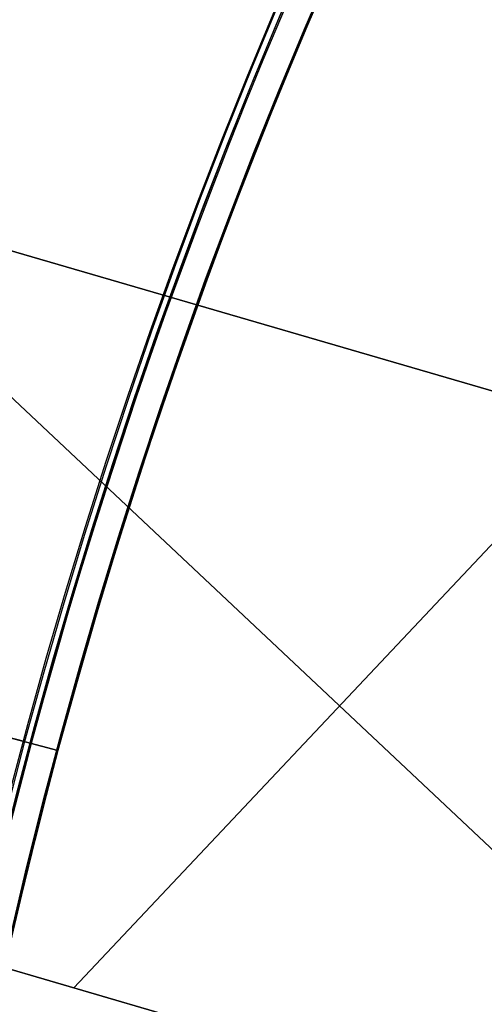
# Model space of a CAD drawing. Header units: millimetres. Extents: x -83 to 676, y -83 to 676.
# Tile 113 of 256: x 62 to 82, y 348 to 391. Entities that reach past the tile are written whole.
import ezdxf

# ---------------------------------------------------------------- set-up
doc = ezdxf.new("R2010")
doc.units = ezdxf.units.MM
doc.header["$MEASUREMENT"] = 0
doc.layers.add('IGES level 0', color=7, linetype='Continuous', true_color=0xff7878)

msp = doc.modelspace()

# ---------------------------------------------------------------- linework, layer by layer
at = {"layer": 'IGES level 0', "color": 254, "true_color": 0xcad1ee}
for p, q in [((108.2160701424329, 367.0295098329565, 48), (52.05515761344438, 383.4063808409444, 48)), ((52.05515761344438, 383.4063808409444, 47), (108.2160701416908, 367.0295098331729, 47)), ((80.8556255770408, 375.0079854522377, 46.99999999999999), (80.8556255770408, 375.0079854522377, 47.99999999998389)), ((99.81767475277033, 338.2290418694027, 47), (43.65676222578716, 354.6059128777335, 47)), ((43.65676222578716, 354.6059128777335, 48), (99.81767475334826, 338.2290418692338, 48))]:
    msp.add_line(p, q, dxfattribs=at)
at = {"layer": 'IGES level 0', "color": 11, "true_color": 0xff7887}
for p, q in [((108.2160701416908, 367.0295098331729, 48), (52.05515761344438, 383.4063808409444, 48)), ((108.2160701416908, 367.0295098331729, 47), (52.05515761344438, 383.4063808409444, 47)), ((60.19475954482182, 375.6296152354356, 48), (99.8446561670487, 338.3215687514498, 48)), ((60.19475954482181, 375.6296152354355, 47), (99.8446561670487, 338.3215687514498, 47)), ((64.39993279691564, 348.5570754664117, 48), (87.47289957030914, 373.0783472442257, 48)), ((64.39993279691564, 348.5570754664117, 47), (87.47289957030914, 373.0783472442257, 47)), ((43.65676222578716, 354.6059128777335, 48), (99.81767475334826, 338.2290418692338, 48)), ((43.65676222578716, 354.6059128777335, 47), (99.81767475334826, 338.2290418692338, 47))]:
    msp.add_line(p, q, dxfattribs=at)
at = {"layer": 'IGES level 0', "color": 124, "true_color": 0x1aa180}
for p, q in [((11.55188124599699, 372.8516183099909, 47.0000000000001), (62.26298712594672, 359.2636184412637, 47.0000000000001)), ((62.26298712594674, 359.2636184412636, 45.8000000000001), (11.55188124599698, 372.8516183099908, 45.8000000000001)), ((62.26298712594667, 359.2636184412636, 45.8000000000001), (62.26298712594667, 359.2636184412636, 47.0000000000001)), ((62.26298712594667, 359.2636184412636, 47.0000000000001), (62.26298712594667, 359.2636184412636, 45.8000000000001))]:
    msp.add_line(p, q, dxfattribs=at)
at = {"layer": 'IGES level 0', "color": 153, "true_color": 0x5393cf}
for p, q in [((22.66002824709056, 369.8751992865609), (63.71187586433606, 358.8753898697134)), ((63.71187586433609, 358.8753898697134, -1.19999999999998), (22.660028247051, 369.8751992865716, -1.19999999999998)), ((63.71187586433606, 358.8753898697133, -1.19999999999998), (63.71187586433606, 358.8753898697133)), ((63.71187586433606, 358.8753898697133), (63.71187586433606, 358.8753898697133, -1.19999999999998))]:
    msp.add_line(p, q, dxfattribs=at)
for centre, radius in [((296.5, 296.5), 296.5), ((296.5, 296.5, -1.19999999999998), 296.5000000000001), ((296.4999999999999, 296.4999999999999), 241), ((296.5, 296.4999999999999, -1.19999999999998), 241.0000000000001)]:
    msp.add_circle(centre, radius, dxfattribs=at)
at = {"layer": 'IGES level 0'}
for centre, radius in [((296.5, 296.5, 47), 296.5000000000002), ((296.5, 296.5), 296.5000000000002), ((296.5, 296.5, 47), 295.3000000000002), ((296.5, 296.5000000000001), 295.3000000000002)]:
    msp.add_circle(centre, radius, dxfattribs=at)
at = {"layer": 'IGES level 0', "color": 124, "true_color": 0x1aa180}
for centre, radius in [((296.5, 296.5, 47.0000000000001), 294.9999999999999), ((296.5, 296.5000000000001, 45.8000000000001), 294.9999999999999), ((296.5, 296.5, 47.0000000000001), 242.4999999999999), ((296.5, 296.5, 45.8000000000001), 242.4999999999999)]:
    msp.add_circle(centre, radius, dxfattribs=at)
at = {"layer": 'IGES level 0', "color": 31, "true_color": 0xffba87}
for centre, radius in [((296.5, 296.5000000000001), 242.2000000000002), ((296.5, 296.5000000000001, 47), 242.2000000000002), ((296.5, 296.5), 241.0000000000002), ((296.4999999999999, 296.4999999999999, 47), 241.0000000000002)]:
    msp.add_circle(centre, radius, dxfattribs=at)
at = {"layer": 'IGES level 0'}
for centre, radius, start in [((296.5, 296.5), 296.5000000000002, 45), ((296.5, 296.5000000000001, 47), 296.5000000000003, 45.0000000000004), ((296.5, 296.5, 23.5), 296.5000000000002, 45), ((296.5, 296.5, 47), 295.3000000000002, 45.00000000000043), ((296.5000000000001, 296.5), 295.3000000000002, 45.00000000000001), ((296.5, 296.5, 23.5), 295.3000000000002, 45)]:
    msp.add_arc(centre, radius, start, 225, dxfattribs=at)
at = {"layer": 'IGES level 0', "color": 153, "true_color": 0x5393cf}
for centre, radius, start, end in [((296.4999999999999, 296.4999999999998, -1.19999999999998), 296.5000000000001, 344.9999999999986, 164.9999999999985), ((296.5, 296.5000000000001), 296.5, 344.9999999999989, 164.9999999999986), ((296.5000000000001, 296.5, -0.59999999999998), 296.5000000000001, 344.9999999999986, 164.9999999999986), ((296.4999999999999, 296.4999999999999, -1.19999999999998), 241.0000000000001, 344.9999999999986, 164.9999999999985), ((296.5, 296.4999999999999), 241.0000000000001, 344.999999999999, 164.9999999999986), ((296.5, 296.5, -0.59999999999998), 241.0000000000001, 344.9999999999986, 164.9999999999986), ((296.5, 296.5, -1.19999999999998), 296.5, 164.9999999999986, 344.9999999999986), ((296.5000000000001, 296.5000000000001), 296.5000000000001, 164.9999999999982, 344.9999999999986), ((296.5000000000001, 296.5, -0.59999999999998), 296.5000000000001, 164.9999999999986, 344.9999999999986), ((296.5, 296.4999999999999, -1.19999999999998), 241.0000000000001, 164.9999999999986, 344.9999999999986), ((296.4999999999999, 296.5), 241.0000000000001, 164.9999999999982, 344.9999999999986), ((296.5, 296.5, -0.59999999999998), 241, 164.9999999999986, 344.9999999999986)]:
    msp.add_arc(centre, radius, start, end, dxfattribs=at)
at = {"layer": 'IGES level 0', "color": 124, "true_color": 0x1aa180}
for centre, radius, start, end in [((296.5, 296.5, 45.8000000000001), 294.9999999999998, 344.9999999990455, 164.9999999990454), ((296.5000000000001, 296.4999999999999, 47.0000000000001), 295, 344.9999999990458, 164.9999999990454), ((296.5000000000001, 296.5, 46.4000000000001), 294.9999999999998, 344.9999999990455, 164.9999999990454), ((296.4999999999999, 296.4999999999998, 45.8000000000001), 242.4999999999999, 344.9999999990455, 164.9999999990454), ((296.5, 296.5000000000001, 47.00000000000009), 242.4999999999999, 344.9999999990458, 164.9999999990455), ((296.4999999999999, 296.5, 46.4000000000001), 242.4999999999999, 344.9999999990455, 164.9999999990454), ((296.5, 296.5, 45.8000000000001), 294.9999999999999, 164.9999999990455, 344.9999999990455), ((296.4999999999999, 296.5, 47.0000000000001), 294.9999999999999, 164.9999999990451, 344.9999999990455), ((296.5000000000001, 296.5, 46.4000000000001), 294.9999999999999, 164.9999999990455, 344.9999999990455), ((296.5, 296.5, 45.8000000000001), 242.4999999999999, 164.9999999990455, 344.9999999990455), ((296.5, 296.5000000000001, 47.00000000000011), 242.4999999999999, 164.9999999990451, 344.9999999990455), ((296.4999999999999, 296.5, 46.4000000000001), 242.5, 164.9999999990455, 344.9999999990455)]:
    msp.add_arc(centre, radius, start, end, dxfattribs=at)
at = {"layer": 'IGES level 0', "color": 31, "true_color": 0xffba87}
for centre, radius, start, end in [((296.5, 296.5000000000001), 242.2000000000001, 135, 314.9999999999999), ((296.5000000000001, 296.5, 47), 242.2000000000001, 134.9999999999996, 315), ((296.5, 296.5, 23.5), 242.2000000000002, 135, 315), ((296.5000000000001, 296.5, 47), 241.0000000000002, 134.9999999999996, 315), ((296.5, 296.5), 241.0000000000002, 135, 315), ((296.5, 296.5, 23.5), 241.0000000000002, 135, 315)]:
    msp.add_arc(centre, radius, start, end, dxfattribs=at)

doc.saveas('drawing.dxf')
